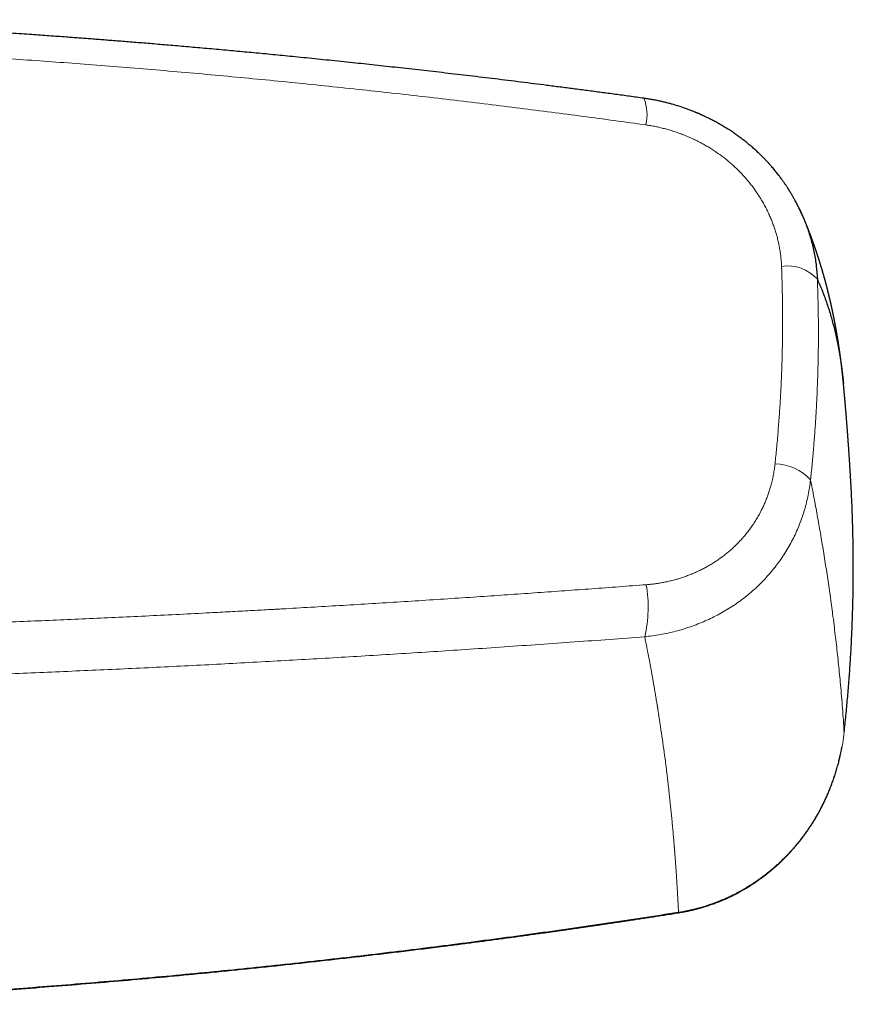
# Model space of a CAD drawing. Header units: millimetres. Extents: x 8 to 932, y 12 to 523.
# Tile 32 of 53: x 520 to 575, y 440 to 505. Entities that reach past the tile are written whole.
import ezdxf

# ---------------------------------------------------------------- set-up
doc = ezdxf.new("R2010")
doc.units = ezdxf.units.MM

msp = doc.modelspace()

# ---------------------------------------------------------------- linework, layer by layer
at = {"color": 252, "linetype": 'Continuous', "lineweight": 0}
msp.add_line((571.642, 492.103), (571.66, 492.057), dxfattribs=at)
at = {"color": 7, "linetype": 'Continuous', "lineweight": 30}
for p, q in [((571.667, 492.046), (571.662, 492.058)), ((574.371, 480.948), (574.371, 480.946))]:
    msp.add_line(p, q, dxfattribs=at)
at = {"color": 7, "linetype": 'Continuous', "lineweight": 30, "flags": 128}
msp.add_lwpolyline([(574.419, 457.827), (574.42, 457.826), (574.417, 457.826), (574.413, 457.826)], dxfattribs=at)
at = {"color": 252, "linetype": 'Continuous', "lineweight": 0, "flags": 128}
msp.add_lwpolyline([(563.432, 445.9), (563.435, 445.886), (563.437, 445.876), (563.439, 445.869), (563.44, 445.865), (563.441, 445.865), (563.441, 445.865)], dxfattribs=at)
at = {"color": 252, "linetype": 'Continuous', "lineweight": 0}
for centre, radius, start, end in [((558.51, 498.773), 2.837, 346.00456, 22.38238), ((570.655, 486.063), 2.678, 42.16748, 98.35571), ((569.805, 472.405), 3.211, 42.0702, 89.48441), ((552.629, 466.142), 8.789, 346.95146, 9.60707)]:
    msp.add_arc(centre, radius, start, end, dxfattribs=at)
at = {"color": 7, "linetype": 'Continuous', "lineweight": 30}
for points, knots in [([(561.134, 499.854), (560.816, 499.897), (560.185, 499.984), (559.242, 500.112), (558.31, 500.238), (557.388, 500.36), (556.481, 500.479), (555.589, 500.594), (554.713, 500.707), (553.846, 500.816), (552.983, 500.924), (552.125, 501.031), (551.271, 501.135), (550.428, 501.237), (549.594, 501.336), (548.771, 501.433), (547.959, 501.528), (547.156, 501.62), (546.364, 501.711), (545.582, 501.799), (544.811, 501.884), (544.05, 501.968), (543.3, 502.049), (542.56, 502.129), (541.806, 502.209), (541.04, 502.289), (540.262, 502.37), (539.497, 502.448), (538.744, 502.524), (538.026, 502.595), (537.342, 502.663), (536.691, 502.726), (536.05, 502.788), (535.42, 502.848), (534.801, 502.906), (534.192, 502.963), (533.574, 503.02), (532.948, 503.077), (532.315, 503.134), (531.694, 503.189), (531.086, 503.243), (530.492, 503.294), (529.909, 503.344), (529.34, 503.393), (528.784, 503.44), (528.24, 503.485), (527.713, 503.528), (527.201, 503.57), (526.704, 503.61), (526.22, 503.648), (525.76, 503.684), (525.323, 503.719), (524.905, 503.751), (524.491, 503.783), (524.078, 503.814), (523.664, 503.845), (523.25, 503.876), (522.592, 503.925), (521.689, 503.99), (520.467, 504.077), (519.166, 504.166), (517.786, 504.257), (516.242, 504.356), (514.532, 504.461), (512.654, 504.57), (510.765, 504.673), (508.962, 504.766), (507.245, 504.85), (505.616, 504.925), (503.983, 504.995), (502.878, 505.041), (502.318, 505.062), (502.303, 505.062)], [0, 0, 0, 0, 0.016357, 0.032534, 0.048532, 0.064351, 0.07999, 0.095174, 0.110185, 0.125023, 0.139687, 0.154472, 0.169076, 0.1835, 0.197743, 0.211805, 0.225686, 0.239386, 0.252906, 0.266244, 0.279402, 0.292379, 0.305174, 0.317789, 0.330223, 0.343691, 0.35694, 0.36997, 0.382781, 0.395373, 0.40663, 0.417705, 0.4286, 0.439313, 0.449846, 0.460197, 0.470366, 0.481344, 0.492102, 0.502641, 0.512961, 0.523061, 0.532942, 0.542604, 0.552046, 0.561269, 0.570272, 0.578902, 0.587319, 0.595525, 0.60352, 0.610731, 0.617768, 0.624763, 0.631767, 0.638781, 0.645804, 0.652837, 0.672224, 0.691683, 0.71494, 0.738297, 0.761755, 0.793328, 0.825081, 0.857014, 0.889126, 0.916512, 0.944028, 0.97164, 0.999257, 1, 1, 1, 1]), ([(571.662, 492.058), (571.624, 492.144), (571.546, 492.321), (571.42, 492.586), (571.285, 492.855), (571.173, 493.066), (571.089, 493.217), (571.037, 493.308), (570.988, 493.393), (570.943, 493.471), (570.901, 493.54), (570.864, 493.601), (570.832, 493.655), (570.803, 493.701), (570.779, 493.74), (570.759, 493.772), (570.742, 493.799), (570.726, 493.824), (570.71, 493.849), (570.692, 493.877), (570.667, 493.915), (570.634, 493.967), (570.59, 494.033), (570.542, 494.105), (570.49, 494.182), (570.433, 494.264), (570.371, 494.352), (570.305, 494.445), (570.235, 494.542), (570.16, 494.642), (570.082, 494.745), (569.999, 494.852), (569.912, 494.962), (569.82, 495.075), (569.723, 495.191), (569.641, 495.288), (569.577, 495.361), (569.535, 495.409), (569.5, 495.449), (569.471, 495.481), (569.449, 495.505), (569.433, 495.524), (569.42, 495.538), (569.407, 495.552), (569.385, 495.576), (569.353, 495.611), (569.307, 495.66), (569.254, 495.717), (569.193, 495.782), (569.124, 495.853), (569.047, 495.932), (568.961, 496.018), (568.871, 496.107), (568.776, 496.198), (568.678, 496.291), (568.574, 496.387), (568.466, 496.485), (568.356, 496.582), (568.244, 496.679), (568.093, 496.806), (567.901, 496.963), (567.664, 497.147), (567.419, 497.329), (567.165, 497.509), (566.902, 497.687), (566.63, 497.861), (566.395, 498.004), (566.201, 498.117), (566.053, 498.201), (565.909, 498.28), (565.772, 498.354), (565.643, 498.421), (565.525, 498.481), (565.418, 498.535), (565.321, 498.582), (565.232, 498.625), (565.152, 498.662), (565.079, 498.696), (565.015, 498.726), (564.958, 498.751), (564.909, 498.773), (564.864, 498.793), (564.818, 498.813), (564.767, 498.835), (564.714, 498.858), (564.658, 498.882), (564.6, 498.906), (564.536, 498.933), (564.465, 498.962), (564.384, 498.994), (564.293, 499.03), (564.192, 499.069), (564.08, 499.111), (563.959, 499.155), (563.826, 499.203), (563.683, 499.252), (563.531, 499.302), (563.368, 499.354), (563.197, 499.406), (563.014, 499.459), (562.82, 499.513), (562.613, 499.566), (562.394, 499.62), (562.164, 499.672), (561.923, 499.722), (561.67, 499.769), (561.406, 499.814), (561.226, 499.84), (561.134, 499.854)], [0, 0, 0, 0, 0.020727, 0.042709, 0.065005, 0.087624, 0.095665, 0.103592, 0.110905, 0.117568, 0.123581, 0.128853, 0.133498, 0.137516, 0.140906, 0.143708, 0.145888, 0.147977, 0.150189, 0.152597, 0.15534, 0.160335, 0.166167, 0.172836, 0.179497, 0.186826, 0.194792, 0.203185, 0.211961, 0.221119, 0.230662, 0.240588, 0.250897, 0.26159, 0.272668, 0.284043, 0.289439, 0.294088, 0.297991, 0.301147, 0.303557, 0.305196, 0.30651, 0.30789, 0.309338, 0.31348, 0.318397, 0.324102, 0.330594, 0.337876, 0.345945, 0.354794, 0.364421, 0.373727, 0.383658, 0.394111, 0.40471, 0.41542, 0.426241, 0.437174, 0.458571, 0.480384, 0.502612, 0.525258, 0.548321, 0.571804, 0.595706, 0.608139, 0.620675, 0.632767, 0.644082, 0.654624, 0.664392, 0.672893, 0.680709, 0.687838, 0.694282, 0.700041, 0.705272, 0.709771, 0.713544, 0.717033, 0.720553, 0.724458, 0.729062, 0.733168, 0.737706, 0.742674, 0.74821, 0.754527, 0.761626, 0.769508, 0.778152, 0.787574, 0.797775, 0.808753, 0.820509, 0.832812, 0.845866, 0.859669, 0.874221, 0.889844, 0.906248, 0.923434, 0.941401, 0.96015, 0.979683, 1, 1, 1, 1]), ([(574.371, 480.949), (574.37, 480.962), (574.367, 480.984), (574.365, 481.014), (574.362, 481.038), (574.361, 481.057), (574.359, 481.078), (574.356, 481.102), (574.353, 481.131), (574.35, 481.163), (574.347, 481.199), (574.343, 481.237), (574.339, 481.271), (574.336, 481.304), (574.333, 481.337), (574.329, 481.371), (574.325, 481.408), (574.321, 481.448), (574.317, 481.488), (574.313, 481.527), (574.309, 481.562), (574.306, 481.593), (574.303, 481.622), (574.3, 481.652), (574.296, 481.684), (574.292, 481.717), (574.288, 481.753), (574.284, 481.788), (574.281, 481.822), (574.277, 481.854), (574.274, 481.884), (574.27, 481.915), (574.266, 481.948), (574.262, 481.983), (574.258, 482.016), (574.255, 482.047), (574.252, 482.072), (574.249, 482.095), (574.246, 482.116), (574.244, 482.134), (574.242, 482.151), (574.24, 482.17), (574.237, 482.191), (574.234, 482.215), (574.231, 482.241), (574.228, 482.27), (574.224, 482.302), (574.22, 482.335), (574.215, 482.369), (574.212, 482.397), (574.209, 482.42), (574.206, 482.439), (574.204, 482.458), (574.202, 482.478), (574.199, 482.5), (574.196, 482.524), (574.192, 482.552), (574.188, 482.58), (574.185, 482.608), (574.181, 482.635), (574.178, 482.661), (574.174, 482.688), (574.17, 482.715), (574.167, 482.743), (574.163, 482.769), (574.16, 482.795), (574.156, 482.82), (574.153, 482.845), (574.149, 482.871), (574.145, 482.9), (574.141, 482.929), (574.137, 482.956), (574.133, 482.986), (574.129, 483.019), (574.124, 483.053), (574.119, 483.086), (574.114, 483.118), (574.11, 483.152), (574.104, 483.189), (574.099, 483.225), (574.094, 483.26), (574.089, 483.296), (574.083, 483.331), (574.078, 483.367), (574.072, 483.405), (574.066, 483.444), (574.061, 483.482), (574.055, 483.52), (574.05, 483.554), (574.045, 483.586), (574.04, 483.616), (574.036, 483.642), (574.032, 483.667), (574.028, 483.69), (574.025, 483.714), (574.021, 483.739), (574.016, 483.766), (574.012, 483.796), (574.007, 483.826), (574.002, 483.855), (573.998, 483.881), (573.994, 483.905), (573.99, 483.927), (573.987, 483.949), (573.983, 483.97), (573.98, 483.992), (573.976, 484.016), (573.971, 484.042), (573.966, 484.071), (573.961, 484.103), (573.956, 484.133), (573.95, 484.167), (573.944, 484.202), (573.938, 484.24), (573.932, 484.276), (573.925, 484.312), (573.919, 484.348), (573.912, 484.387), (573.905, 484.426), (573.899, 484.464), (573.892, 484.5), (573.887, 484.531), (573.882, 484.558), (573.877, 484.584), (573.872, 484.611), (573.867, 484.641), (573.861, 484.672), (573.855, 484.706), (573.849, 484.738), (573.844, 484.766), (573.839, 484.79), (573.835, 484.812), (573.831, 484.833), (573.828, 484.853), (573.824, 484.874), (573.82, 484.894), (573.816, 484.916), (573.811, 484.938), (573.807, 484.963), (573.802, 484.989), (573.797, 485.016), (573.792, 485.041), (573.787, 485.066), (573.782, 485.094), (573.775, 485.126), (573.768, 485.162), (573.761, 485.198), (573.754, 485.237), (573.746, 485.274), (573.739, 485.311), (573.732, 485.345), (573.725, 485.378), (573.719, 485.408), (573.714, 485.435), (573.709, 485.459), (573.704, 485.482), (573.699, 485.506), (573.694, 485.53), (573.689, 485.556), (573.683, 485.584), (573.677, 485.614), (573.671, 485.642), (573.665, 485.669), (573.66, 485.694), (573.654, 485.722), (573.647, 485.754), (573.64, 485.789), (573.632, 485.826), (573.624, 485.865), (573.615, 485.903), (573.607, 485.94), (573.6, 485.974), (573.593, 486.005), (573.586, 486.035), (573.581, 486.061), (573.575, 486.085), (573.57, 486.108), (573.565, 486.132), (573.559, 486.156), (573.553, 486.183), (573.546, 486.214), (573.539, 486.248), (573.531, 486.282), (573.524, 486.314), (573.517, 486.343), (573.511, 486.371), (573.504, 486.399), (573.498, 486.427), (573.491, 486.457), (573.484, 486.487), (573.477, 486.517), (573.47, 486.546), (573.463, 486.574), (573.457, 486.601), (573.451, 486.627), (573.445, 486.652), (573.439, 486.678), (573.433, 486.702), (573.427, 486.725), (573.422, 486.747), (573.417, 486.768), (573.411, 486.791), (573.404, 486.82), (573.396, 486.852), (573.388, 486.887), (573.38, 486.92), (573.372, 486.95), (573.365, 486.978), (573.359, 487.004), (573.353, 487.03), (573.346, 487.055), (573.34, 487.082), (573.332, 487.11), (573.324, 487.144), (573.314, 487.181), (573.304, 487.221), (573.295, 487.257), (573.286, 487.29), (573.278, 487.322), (573.27, 487.354), (573.262, 487.383), (573.255, 487.411), (573.249, 487.436), (573.242, 487.462), (573.235, 487.489), (573.227, 487.517), (573.221, 487.542), (573.215, 487.565), (573.209, 487.585), (573.204, 487.603), (573.199, 487.621), (573.195, 487.64), (573.189, 487.659), (573.184, 487.678), (573.179, 487.698), (573.173, 487.72), (573.166, 487.745), (573.158, 487.773), (573.151, 487.802), (573.142, 487.832), (573.134, 487.862), (573.126, 487.892), (573.119, 487.918), (573.112, 487.943), (573.105, 487.967), (573.098, 487.992), (573.091, 488.016), (573.084, 488.041), (573.076, 488.071), (573.066, 488.105), (573.056, 488.142), (573.045, 488.178), (573.036, 488.212), (573.027, 488.243), (573.019, 488.271), (573.011, 488.297), (573.004, 488.322), (572.997, 488.347), (572.989, 488.374), (572.98, 488.404), (572.971, 488.435), (572.961, 488.47), (572.95, 488.507), (572.938, 488.545), (572.928, 488.581), (572.918, 488.614), (572.908, 488.647), (572.898, 488.681), (572.887, 488.716), (572.875, 488.755), (572.863, 488.794), (572.852, 488.832), (572.841, 488.868), (572.83, 488.902), (572.819, 488.937), (572.808, 488.972), (572.797, 489.009), (572.785, 489.045), (572.775, 489.079), (572.765, 489.11), (572.755, 489.141), (572.746, 489.169), (572.738, 489.196), (572.73, 489.221), (572.721, 489.248), (572.711, 489.279), (572.7, 489.314), (572.687, 489.351), (572.676, 489.388), (572.664, 489.422), (572.654, 489.453), (572.644, 489.483), (572.635, 489.51), (572.627, 489.536), (572.619, 489.561), (572.61, 489.588), (572.599, 489.619), (572.587, 489.655), (572.575, 489.692), (572.561, 489.733), (572.547, 489.775), (572.533, 489.816), (572.52, 489.854), (572.507, 489.889), (572.496, 489.924), (572.484, 489.958), (572.472, 489.991), (572.461, 490.024), (572.45, 490.056), (572.438, 490.09), (572.426, 490.124), (572.414, 490.156), (572.404, 490.187), (572.394, 490.215), (572.384, 490.241), (572.375, 490.266), (572.367, 490.29), (572.358, 490.314), (572.349, 490.34), (572.339, 490.367), (572.328, 490.397), (572.316, 490.43), (572.304, 490.464), (572.291, 490.498), (572.28, 490.529), (572.269, 490.558), (572.259, 490.586), (572.25, 490.61), (572.242, 490.631), (572.235, 490.649), (572.228, 490.669), (572.22, 490.691), (572.21, 490.716), (572.2, 490.743), (572.189, 490.773), (572.178, 490.804), (572.166, 490.833), (572.156, 490.86), (572.147, 490.884), (572.138, 490.907), (572.129, 490.931), (572.119, 490.958), (572.107, 490.989), (572.093, 491.025), (572.078, 491.065), (572.062, 491.106), (572.046, 491.147), (572.031, 491.185), (572.017, 491.221), (572.003, 491.255), (571.99, 491.288), (571.976, 491.322), (571.964, 491.354), (571.952, 491.384), (571.94, 491.412), (571.928, 491.443), (571.916, 491.473), (571.904, 491.503), (571.893, 491.531), (571.882, 491.557), (571.871, 491.584), (571.859, 491.612), (571.848, 491.639), (571.837, 491.667), (571.825, 491.695), (571.813, 491.725), (571.799, 491.757), (571.786, 491.79), (571.772, 491.823), (571.758, 491.857), (571.744, 491.891), (571.729, 491.926), (571.715, 491.957), (571.703, 491.986), (571.692, 492.012), (571.681, 492.039), (571.669, 492.067), (571.656, 492.097), (571.642, 492.129), (571.628, 492.162), (571.614, 492.194), (571.601, 492.224), (571.589, 492.252), (571.577, 492.279), (571.565, 492.306), (571.556, 492.327), (571.549, 492.343), (571.544, 492.354), (571.539, 492.365), (571.533, 492.379), (571.525, 492.396), (571.517, 492.416), (571.507, 492.438), (571.5, 492.454), (571.496, 492.463)], [0, 0, 0, 0, 0.002623, 0.004827, 0.006614, 0.008057, 0.00958, 0.011801, 0.014246, 0.016716, 0.02001, 0.023206, 0.026102, 0.02878, 0.031453, 0.034306, 0.037436, 0.040704, 0.044197, 0.04759, 0.050596, 0.052979, 0.055364, 0.057862, 0.060535, 0.063364, 0.066326, 0.069403, 0.072266, 0.074909, 0.077406, 0.079923, 0.082642, 0.085613, 0.088884, 0.091038, 0.093248, 0.09524, 0.096984, 0.098482, 0.099879, 0.10127, 0.103172, 0.105167, 0.107359, 0.109756, 0.112423, 0.115372, 0.118293, 0.120813, 0.122519, 0.124124, 0.125681, 0.127192, 0.129155, 0.131244, 0.133487, 0.136051, 0.13831, 0.140683, 0.142875, 0.144866, 0.147408, 0.149747, 0.151915, 0.154093, 0.156333, 0.158243, 0.160459, 0.162972, 0.165474, 0.167805, 0.169966, 0.173108, 0.175985, 0.178781, 0.181351, 0.184241, 0.187409, 0.190522, 0.193532, 0.196382, 0.199516, 0.202512, 0.205566, 0.208894, 0.212473, 0.215412, 0.218428, 0.221207, 0.223676, 0.22603, 0.227903, 0.229838, 0.231869, 0.234003, 0.236316, 0.238834, 0.241501, 0.243944, 0.246189, 0.24817, 0.250062, 0.251875, 0.25368, 0.25555, 0.257495, 0.259703, 0.262242, 0.265028, 0.267658, 0.270084, 0.273567, 0.27675, 0.279832, 0.282658, 0.285824, 0.289212, 0.292578, 0.295881, 0.298907, 0.301664, 0.303803, 0.305979, 0.308304, 0.310789, 0.313475, 0.316384, 0.319362, 0.321674, 0.323689, 0.325518, 0.327291, 0.329006, 0.330731, 0.332509, 0.334347, 0.336197, 0.338288, 0.340616, 0.342949, 0.345154, 0.347232, 0.349194, 0.352429, 0.355433, 0.358447, 0.361702, 0.365238, 0.36814, 0.37114, 0.374024, 0.376601, 0.378963, 0.380925, 0.382897, 0.384908, 0.386961, 0.38917, 0.391645, 0.394206, 0.396698, 0.399007, 0.40114, 0.403166, 0.406261, 0.409257, 0.412321, 0.4157, 0.419331, 0.422263, 0.425234, 0.427979, 0.430439, 0.432792, 0.434754, 0.436735, 0.438744, 0.440807, 0.443106, 0.445674, 0.448855, 0.451803, 0.454511, 0.457043, 0.459452, 0.461806, 0.464177, 0.46676, 0.469608, 0.471991, 0.474471, 0.477036, 0.479422, 0.481518, 0.483779, 0.485938, 0.488046, 0.490168, 0.491867, 0.493636, 0.495664, 0.497972, 0.501097, 0.504114, 0.506992, 0.509639, 0.512028, 0.514293, 0.516428, 0.518621, 0.520919, 0.523341, 0.525986, 0.529671, 0.533158, 0.536246, 0.53913, 0.541882, 0.544606, 0.54744, 0.549489, 0.551696, 0.554005, 0.556384, 0.55883, 0.561127, 0.563059, 0.564763, 0.566355, 0.567918, 0.569453, 0.571149, 0.57285, 0.574557, 0.576441, 0.578637, 0.581135, 0.583699, 0.586221, 0.589023, 0.591584, 0.59387, 0.596005, 0.598141, 0.600243, 0.602359, 0.604509, 0.606905, 0.610148, 0.613496, 0.616662, 0.619616, 0.622308, 0.624812, 0.626952, 0.629122, 0.631372, 0.633713, 0.636263, 0.639052, 0.641915, 0.645548, 0.648862, 0.651925, 0.654869, 0.657621, 0.660549, 0.663694, 0.667136, 0.670769, 0.674098, 0.67711, 0.680234, 0.683234, 0.686251, 0.689493, 0.693027, 0.695744, 0.698605, 0.701328, 0.703817, 0.706126, 0.708356, 0.710514, 0.713457, 0.71648, 0.719775, 0.723355, 0.726144, 0.728965, 0.731572, 0.733964, 0.736241, 0.738437, 0.740579, 0.743526, 0.746618, 0.749948, 0.753583, 0.75754, 0.761212, 0.764555, 0.767677, 0.770681, 0.773705, 0.776868, 0.779526, 0.782437, 0.785573, 0.788619, 0.791499, 0.794193, 0.79669, 0.799074, 0.801215, 0.803363, 0.805524, 0.807733, 0.810186, 0.812912, 0.815739, 0.81897, 0.822061, 0.824844, 0.827367, 0.829865, 0.832324, 0.833923, 0.835476, 0.837187, 0.839192, 0.84149, 0.843956, 0.846422, 0.849507, 0.852216, 0.854492, 0.856566, 0.858673, 0.86081, 0.862951, 0.865955, 0.869256, 0.872838, 0.876621, 0.88041, 0.883838, 0.887031, 0.890065, 0.893069, 0.896102, 0.899203, 0.901605, 0.904246, 0.907041, 0.909809, 0.912533, 0.915075, 0.917384, 0.919794, 0.922344, 0.924906, 0.927321, 0.929837, 0.932612, 0.935574, 0.938596, 0.941625, 0.944434, 0.947769, 0.950944, 0.954033, 0.95639, 0.958765, 0.961173, 0.9637, 0.966503, 0.969483, 0.97248, 0.975461, 0.97823, 0.980709, 0.983086, 0.985606, 0.988108, 0.989051, 0.989971, 0.990988, 0.992267, 0.993807, 0.99561, 0.997674, 1, 1, 1, 1]), ([(571.66, 492.057), (571.765, 491.803), (571.983, 491.275), (572.239, 490.451), (572.442, 489.595), (572.583, 488.73), (572.621, 488.15), (572.64, 487.86)], [0, 0, 0, 0, 0.188411, 0.391629, 0.594625, 0.797403, 1, 1, 1, 1]), ([(572.64, 487.86), (572.697, 487.73), (572.812, 487.469), (572.974, 487.069), (573.129, 486.662), (573.276, 486.248), (573.415, 485.826), (573.54, 485.414), (573.653, 485.014), (573.755, 484.624), (573.842, 484.264), (573.899, 484.008), (573.927, 483.881), (573.933, 483.85), (573.935, 483.841), (573.937, 483.831), (573.939, 483.822), (573.941, 483.812), (573.945, 483.792), (573.952, 483.762), (573.963, 483.711), (573.975, 483.648), (573.99, 483.574), (574.006, 483.497), (574.021, 483.418), (574.036, 483.337), (574.052, 483.257), (574.066, 483.176), (574.081, 483.093), (574.097, 483.008), (574.112, 482.916), (574.129, 482.819), (574.141, 482.746), (574.148, 482.701), (574.151, 482.683), (574.154, 482.664), (574.157, 482.643), (574.161, 482.622), (574.166, 482.592), (574.172, 482.553), (574.181, 482.494), (574.191, 482.427), (574.202, 482.351), (574.213, 482.278), (574.223, 482.208), (574.232, 482.141), (574.241, 482.078), (574.249, 482.02), (574.256, 481.966), (574.263, 481.914), (574.269, 481.865), (574.275, 481.819), (574.281, 481.774), (574.286, 481.732), (574.291, 481.693), (574.295, 481.657), (574.299, 481.625), (574.302, 481.597), (574.305, 481.573), (574.307, 481.552), (574.309, 481.538), (574.31, 481.529), (574.311, 481.521), (574.312, 481.509), (574.314, 481.494), (574.316, 481.478), (574.318, 481.462), (574.319, 481.447), (574.325, 481.395), (574.335, 481.307), (574.348, 481.185), (574.36, 481.066), (574.367, 480.988), (574.371, 480.95)], [0, 0, 0, 0, 0.064432, 0.128878, 0.193337, 0.257811, 0.322301, 0.386805, 0.443583, 0.500373, 0.557177, 0.599175, 0.609525, 0.61088, 0.612235, 0.613591, 0.614946, 0.616301, 0.617512, 0.623288, 0.62921, 0.639138, 0.649454, 0.660156, 0.671247, 0.682724, 0.693471, 0.704537, 0.715921, 0.727625, 0.739647, 0.75324, 0.767219, 0.769301, 0.771452, 0.774335, 0.777191, 0.780021, 0.782825, 0.78933, 0.795689, 0.806296, 0.816472, 0.826215, 0.835526, 0.844405, 0.852851, 0.860419, 0.867603, 0.874402, 0.880818, 0.886848, 0.892825, 0.898369, 0.903481, 0.90816, 0.912408, 0.916222, 0.919222, 0.921886, 0.924216, 0.924839, 0.925432, 0.927367, 0.929417, 0.93146, 0.933498, 0.935529, 0.937556, 0.953789, 0.969645, 0.985122, 1, 1, 1, 1]), ([(574.863, 474.408), (574.862, 474.414), (574.86, 474.448), (574.857, 474.508), (574.852, 474.592), (574.847, 474.677), (574.842, 474.765), (574.837, 474.845), (574.833, 474.919), (574.829, 474.985), (574.825, 475.052), (574.821, 475.119), (574.816, 475.19), (574.812, 475.264), (574.807, 475.34), (574.802, 475.416), (574.798, 475.49), (574.793, 475.564), (574.788, 475.638), (574.784, 475.713), (574.779, 475.79), (574.774, 475.866), (574.769, 475.941), (574.764, 476.014), (574.759, 476.087), (574.754, 476.159), (574.749, 476.233), (574.744, 476.311), (574.739, 476.395), (574.733, 476.483), (574.727, 476.571), (574.72, 476.659), (574.715, 476.741), (574.709, 476.817), (574.704, 476.887), (574.7, 476.955), (574.695, 477.018), (574.691, 477.079), (574.685, 477.154), (574.679, 477.246), (574.67, 477.361), (574.661, 477.481), (574.652, 477.607), (574.643, 477.733), (574.634, 477.842), (574.627, 477.934), (574.622, 478.009), (574.616, 478.081), (574.61, 478.156), (574.604, 478.235), (574.598, 478.318), (574.591, 478.404), (574.584, 478.486), (574.578, 478.567), (574.572, 478.643), (574.566, 478.716), (574.56, 478.784), (574.555, 478.849), (574.55, 478.914), (574.544, 478.982), (574.538, 479.055), (574.532, 479.132), (574.525, 479.211), (574.518, 479.289), (574.512, 479.367), (574.506, 479.441), (574.5, 479.51), (574.494, 479.576), (574.488, 479.642), (574.483, 479.701), (574.479, 479.755), (574.474, 479.802), (574.47, 479.852), (574.465, 479.907), (574.46, 479.97), (574.454, 480.04), (574.448, 480.106), (574.442, 480.167), (574.437, 480.224), (574.432, 480.28), (574.427, 480.338), (574.421, 480.407), (574.414, 480.486), (574.406, 480.573), (574.398, 480.66), (574.39, 480.742), (574.383, 480.813), (574.378, 480.871), (574.374, 480.913), (574.372, 480.938), (574.371, 480.946)], [0, 0, 0, 0, 0.002777, 0.015783, 0.028239, 0.042013, 0.05557, 0.06911, 0.079461, 0.089804, 0.100136, 0.110468, 0.12115, 0.133097, 0.145102, 0.156626, 0.168072, 0.179523, 0.190978, 0.202523, 0.214534, 0.22637, 0.237955, 0.249169, 0.26037, 0.271561, 0.28274, 0.294686, 0.307558, 0.321533, 0.335122, 0.348565, 0.362014, 0.372753, 0.38379, 0.394313, 0.403833, 0.413044, 0.422238, 0.438639, 0.455295, 0.474918, 0.49417, 0.513182, 0.532478, 0.544304, 0.555422, 0.566442, 0.577616, 0.589462, 0.602577, 0.61566, 0.628633, 0.64042, 0.652425, 0.663483, 0.673521, 0.683305, 0.693082, 0.703139, 0.714403, 0.726506, 0.73831, 0.750079, 0.762194, 0.773568, 0.783635, 0.793582, 0.80351, 0.813653, 0.820306, 0.827813, 0.835309, 0.842627, 0.853048, 0.86377, 0.874065, 0.882928, 0.891357, 0.899772, 0.908495, 0.91772, 0.93091, 0.94395, 0.957154, 0.969967, 0.981203, 0.988748, 0.9962, 1, 1, 1, 1]), ([(574.857, 474.501), (574.857, 474.505), (574.857, 474.518), (574.856, 474.539), (574.855, 474.553), (574.855, 474.56)], [0, 0, 0, 0, 0.196725, 0.644806, 1, 1, 1, 1]), ([(574.419, 457.827), (574.459, 458.197), (574.539, 458.938), (574.643, 460.05), (574.735, 461.162), (574.815, 462.274), (574.882, 463.387), (574.935, 464.478), (574.975, 465.548), (575.004, 466.597), (575.021, 467.646), (575.027, 468.695), (575.022, 469.744), (575.006, 470.793), (574.979, 471.842), (574.94, 472.891), (574.901, 473.746), (574.871, 474.252), (574.862, 474.408)], [0, 0, 0, 0, 0.067329, 0.134587, 0.201783, 0.268925, 0.336021, 0.40308, 0.466279, 0.52946, 0.592628, 0.655791, 0.718955, 0.782127, 0.845314, 0.908523, 0.971761, 1, 1, 1, 1]), ([(563.441, 445.865), (563.545, 445.882), (563.751, 445.916), (564.055, 445.976), (564.352, 446.042), (564.641, 446.114), (564.922, 446.192), (565.21, 446.278), (565.506, 446.375), (565.808, 446.482), (566.099, 446.594), (566.381, 446.71), (566.655, 446.831), (566.919, 446.955), (567.174, 447.081), (567.417, 447.209), (567.651, 447.338), (567.875, 447.467), (568.096, 447.601), (568.315, 447.739), (568.53, 447.881), (568.733, 448.021), (568.926, 448.159), (569.107, 448.294), (569.278, 448.426), (569.439, 448.554), (569.591, 448.68), (569.736, 448.802), (569.873, 448.922), (570.001, 449.036), (570.125, 449.15), (570.251, 449.269), (570.381, 449.395), (570.516, 449.529), (570.654, 449.671), (570.797, 449.823), (570.945, 449.985), (571.097, 450.157), (571.253, 450.34), (571.412, 450.534), (571.568, 450.732), (571.721, 450.933), (571.87, 451.137), (572.02, 451.351), (572.17, 451.574), (572.321, 451.808), (572.471, 452.052), (572.615, 452.297), (572.752, 452.541), (572.883, 452.785), (573.012, 453.038), (573.138, 453.299), (573.261, 453.568), (573.381, 453.843), (573.496, 454.126), (573.607, 454.417), (573.715, 454.718), (573.819, 455.03), (573.918, 455.353), (574.012, 455.684), (574.099, 456.025), (574.178, 456.372), (574.234, 456.642), (574.261, 456.796), (574.267, 456.832)], [0, 0, 0, 0, 0.019249, 0.038113, 0.056595, 0.074699, 0.092427, 0.109783, 0.129763, 0.149232, 0.168192, 0.186647, 0.20496, 0.222749, 0.240018, 0.256767, 0.272997, 0.28871, 0.303906, 0.320222, 0.335899, 0.350938, 0.36534, 0.379104, 0.392233, 0.404726, 0.416583, 0.428324, 0.439368, 0.449716, 0.459627, 0.470143, 0.481373, 0.492758, 0.504795, 0.517482, 0.530821, 0.544808, 0.559439, 0.574712, 0.590628, 0.605467, 0.620824, 0.6367, 0.653094, 0.670006, 0.687437, 0.705386, 0.721815, 0.738656, 0.755909, 0.773575, 0.791654, 0.809813, 0.828372, 0.84733, 0.866688, 0.88681, 0.907348, 0.928303, 0.949676, 0.971468, 0.99328, 1, 1, 1, 1]), ([(502.051, 439.794), (502.069, 439.795), (502.225, 439.801), (502.515, 439.813), (502.917, 439.831), (503.309, 439.848), (503.69, 439.865), (504.059, 439.881), (504.418, 439.898), (504.771, 439.914), (505.117, 439.93), (505.458, 439.946), (505.786, 439.962), (506.102, 439.978), (506.406, 439.993), (506.698, 440.007), (506.978, 440.021), (507.245, 440.035), (507.501, 440.048), (507.745, 440.061), (507.976, 440.073), (508.181, 440.084), (508.361, 440.093), (508.518, 440.102), (508.671, 440.11), (508.821, 440.118), (508.972, 440.126), (509.319, 440.145), (509.867, 440.175), (510.617, 440.218), (511.376, 440.262), (512.143, 440.308), (513.426, 440.386), (515.222, 440.5), (517.527, 440.657), (519.887, 440.828), (522.3, 441.014), (524.768, 441.215), (527.235, 441.427), (529.7, 441.65), (532.215, 441.89), (534.778, 442.147), (537.389, 442.421), (539.999, 442.707), (542.608, 443.007), (545.215, 443.319), (547.113, 443.556), (548.302, 443.708), (548.783, 443.769), (549.264, 443.832), (549.745, 443.894), (550.226, 443.958), (550.707, 444.021), (551.185, 444.085), (551.663, 444.149), (552.139, 444.213), (552.612, 444.277), (553.075, 444.341), (553.527, 444.403), (553.969, 444.464), (554.304, 444.511), (554.539, 444.543), (554.68, 444.563), (554.827, 444.584), (554.983, 444.606), (555.147, 444.629), (555.329, 444.655), (555.532, 444.683), (555.756, 444.715), (555.991, 444.749), (556.239, 444.784), (556.5, 444.821), (556.774, 444.861), (557.06, 444.902), (557.357, 444.945), (557.666, 444.99), (557.986, 445.037), (558.318, 445.086), (558.662, 445.137), (559.017, 445.189), (559.384, 445.244), (559.762, 445.3), (560.152, 445.359), (560.554, 445.42), (560.955, 445.481), (561.355, 445.542), (561.753, 445.603), (562.162, 445.666), (562.579, 445.73), (563.007, 445.797), (563.295, 445.842), (563.441, 445.865)], [0, 0, 0, 0, 0.000878, 0.0075862, 0.0141158, 0.0204669, 0.0266394, 0.0326334, 0.0384489, 0.0440859, 0.0498, 0.0553183, 0.0606408, 0.0657675, 0.0706984, 0.0754337, 0.0799732, 0.084317, 0.0884651, 0.0924175, 0.0961743, 0.0997355, 0.1023963, 0.1049363, 0.1073781, 0.1098157, 0.1122596, 0.1147098, 0.1267315, 0.1389013, 0.1512193, 0.1636854, 0.1762591, 0.2136956, 0.2511322, 0.2885688, 0.3286794, 0.3687899, 0.4089003, 0.4490108, 0.4891211, 0.5316622, 0.5742032, 0.6167442, 0.659285, 0.7018258, 0.7443667, 0.7522282, 0.7600897, 0.7679513, 0.7758128, 0.7836744, 0.7915359, 0.7993783, 0.807085, 0.8149923, 0.8227292, 0.8302958, 0.837692, 0.8449178, 0.8519732, 0.854159, 0.8564436, 0.8588595, 0.8614066, 0.8640851, 0.8668949, 0.870375, 0.8740376, 0.8778825, 0.8819099, 0.8862076, 0.8906952, 0.8953728, 0.9002405, 0.9052982, 0.9105459, 0.9159836, 0.9216115, 0.9274294, 0.9334375, 0.9396356, 0.946024, 0.9526025, 0.9593712, 0.965743, 0.9722746, 0.9789661, 0.9858174, 0.9928288, 1, 1, 1, 1])]:
    msp.add_open_spline(points, degree=3, knots=knots, dxfattribs=at)
at = {"color": 252, "linetype": 'Continuous', "lineweight": 0}
for points, knots in [([(506.858, 503.175), (507.574, 503.141), (509.006, 503.071), (511.152, 502.958), (513.298, 502.837), (515.444, 502.708), (517.588, 502.572), (519.731, 502.427), (521.874, 502.275), (524.049, 502.113), (526.257, 501.94), (528.498, 501.756), (530.737, 501.564), (532.975, 501.363), (535.211, 501.154), (537.446, 500.936), (539.678, 500.71), (541.909, 500.476), (544.139, 500.234), (546.366, 499.983), (548.591, 499.724), (550.772, 499.462), (552.908, 499.198), (555, 498.931), (557.09, 498.657), (559.178, 498.377), (560.568, 498.184), (561.263, 498.087)], [0, 0, 0, 0, 0.039203, 0.078408, 0.117613, 0.15682, 0.196028, 0.235236, 0.274444, 0.313652, 0.354728, 0.395803, 0.436877, 0.47795, 0.519023, 0.560094, 0.601163, 0.642231, 0.683297, 0.72436, 0.765421, 0.80648, 0.845189, 0.883896, 0.922601, 0.961302, 1, 1, 1, 1]), ([(570.266, 488.712), (570.26, 488.817), (570.25, 489.027), (570.219, 489.342), (570.178, 489.657), (570.126, 489.971), (570.063, 490.285), (569.99, 490.59), (569.908, 490.886), (569.819, 491.175), (569.721, 491.461), (569.612, 491.744), (569.493, 492.031), (569.361, 492.32), (569.216, 492.611), (569.062, 492.897), (568.898, 493.178), (568.724, 493.454), (568.543, 493.721), (568.357, 493.978), (568.167, 494.225), (567.968, 494.465), (567.762, 494.699), (567.545, 494.932), (567.315, 495.162), (567.072, 495.389), (566.822, 495.609), (566.564, 495.822), (566.299, 496.026), (566.033, 496.218), (565.767, 496.398), (565.502, 496.566), (565.231, 496.727), (564.956, 496.88), (564.669, 497.029), (564.373, 497.172), (564.068, 497.308), (563.758, 497.434), (563.445, 497.551), (563.128, 497.659), (562.813, 497.756), (562.501, 497.842), (562.194, 497.917), (561.885, 497.983), (561.575, 498.041), (561.367, 498.072), (561.263, 498.087)], [0, 0, 0, 0, 0.023408, 0.0468, 0.070205, 0.093647, 0.117155, 0.140592, 0.162586, 0.18456, 0.206534, 0.228531, 0.250573, 0.273963, 0.297284, 0.320562, 0.343825, 0.367099, 0.390541, 0.412645, 0.434684, 0.456681, 0.47866, 0.500647, 0.523942, 0.547223, 0.57052, 0.593862, 0.617277, 0.64057, 0.662419, 0.68427, 0.706145, 0.728066, 0.750055, 0.773308, 0.796533, 0.819755, 0.842999, 0.866291, 0.889702, 0.911775, 0.93382, 0.955858, 0.977911, 1, 1, 1, 1]), ([(569.834, 475.615), (569.87, 475.966), (569.941, 476.668), (570.033, 477.72), (570.114, 478.771), (570.182, 479.821), (570.239, 480.871), (570.282, 481.92), (570.313, 482.939), (570.332, 483.928), (570.339, 484.887), (570.337, 485.845), (570.324, 486.802), (570.301, 487.758), (570.277, 488.394), (570.266, 488.712)], [0, 0, 0, 0, 0.080068, 0.160104, 0.240112, 0.3201, 0.400073, 0.480037, 0.559998, 0.633298, 0.706605, 0.779924, 0.85326, 0.926617, 1, 1, 1, 1]), ([(572.64, 487.86), (572.652, 487.508), (572.678, 486.802), (572.701, 485.743), (572.712, 484.682), (572.71, 483.62), (572.696, 482.557), (572.669, 481.493), (572.631, 480.457), (572.583, 479.451), (572.525, 478.473), (572.457, 477.494), (572.379, 476.515), (572.29, 475.536), (572.222, 474.883), (572.188, 474.556)], [0, 0, 0, 0, 0.080051, 0.160071, 0.240067, 0.320044, 0.400009, 0.479969, 0.559929, 0.633232, 0.706546, 0.779874, 0.853223, 0.926597, 1, 1, 1, 1]), ([(561.294, 467.609), (561.396, 467.617), (561.599, 467.635), (561.902, 467.672), (562.203, 467.717), (562.502, 467.772), (562.799, 467.836), (563.087, 467.907), (563.366, 467.985), (563.637, 468.069), (563.904, 468.16), (564.168, 468.26), (564.435, 468.369), (564.703, 468.488), (564.972, 468.618), (565.235, 468.755), (565.493, 468.901), (565.747, 469.055), (565.992, 469.215), (566.226, 469.379), (566.451, 469.546), (566.669, 469.72), (566.882, 469.901), (567.093, 470.092), (567.302, 470.293), (567.507, 470.505), (567.705, 470.724), (567.895, 470.949), (568.078, 471.18), (568.263, 471.43), (568.447, 471.701), (568.63, 471.993), (568.801, 472.293), (568.953, 472.583), (569.086, 472.863), (569.203, 473.132), (569.311, 473.404), (569.41, 473.68), (569.5, 473.959), (569.586, 474.26), (569.665, 474.581), (569.735, 474.923), (569.793, 475.267), (569.82, 475.499), (569.834, 475.615)], [0, 0, 0, 0, 0.023461, 0.046881, 0.070283, 0.093689, 0.117121, 0.140533, 0.162534, 0.184498, 0.206443, 0.228388, 0.250351, 0.273732, 0.297045, 0.320312, 0.343556, 0.3668, 0.390222, 0.412335, 0.434397, 0.456428, 0.478448, 0.500477, 0.523881, 0.547249, 0.570604, 0.593969, 0.617369, 0.640689, 0.668056, 0.695404, 0.722769, 0.750189, 0.773445, 0.796667, 0.819877, 0.843098, 0.866354, 0.889727, 0.917288, 0.944829, 0.972387, 1, 1, 1, 1]), ([(561.19, 464.158), (561.364, 464.177), (561.711, 464.215), (562.227, 464.297), (562.739, 464.399), (563.245, 464.52), (563.745, 464.661), (564.238, 464.822), (564.724, 465.001), (565.201, 465.2), (565.67, 465.418), (566.128, 465.654), (566.576, 465.908), (567.012, 466.181), (567.436, 466.472), (567.848, 466.781), (568.245, 467.107), (568.628, 467.45), (568.995, 467.81), (569.345, 468.184), (569.676, 468.572), (569.989, 468.972), (570.284, 469.386), (570.559, 469.81), (570.815, 470.246), (571.051, 470.693), (571.267, 471.148), (571.463, 471.613), (571.638, 472.087), (571.792, 472.568), (571.925, 473.056), (572.036, 473.551), (572.126, 474.051), (572.168, 474.388), (572.188, 474.556)], [0, 0, 0, 0, 0.03103, 0.062059, 0.093091, 0.12413, 0.155179, 0.186241, 0.21732, 0.24842, 0.279544, 0.310698, 0.341887, 0.373119, 0.404403, 0.435747, 0.467165, 0.498669, 0.530181, 0.56162, 0.592999, 0.62433, 0.655623, 0.686887, 0.718133, 0.749369, 0.780604, 0.811847, 0.843106, 0.874391, 0.905712, 0.937079, 0.968504, 1, 1, 1, 1]), ([(572.188, 474.556), (572.226, 474.363), (572.303, 473.974), (572.415, 473.389), (572.525, 472.8), (572.634, 472.206), (572.741, 471.611), (572.844, 471.016), (572.946, 470.419), (573.045, 469.819), (573.142, 469.214), (573.237, 468.606), (573.33, 467.994), (573.42, 467.378), (573.486, 466.915), (573.529, 466.605), (573.551, 466.448), (573.572, 466.292), (573.593, 466.135), (573.614, 465.98), (573.634, 465.833), (573.679, 465.485), (573.745, 464.969), (573.829, 464.281), (573.906, 463.626), (573.979, 462.968), (574.049, 462.308), (574.115, 461.646), (574.181, 460.941), (574.247, 460.195), (574.31, 459.406), (574.368, 458.616), (574.402, 458.09), (574.419, 457.827)], [0, 0, 0, 0, 0.0323252, 0.0650755, 0.0982503, 0.1318492, 0.1658716, 0.199698, 0.2339318, 0.2685723, 0.3036192, 0.3390717, 0.3749293, 0.4111914, 0.4478575, 0.4571399, 0.4664478, 0.4757811, 0.48514, 0.4945243, 0.503418, 0.5116124, 0.5569905, 0.5964735, 0.6363425, 0.6765968, 0.7172355, 0.7582581, 0.7996637, 0.8489541, 0.8987743, 0.9491234, 1, 1, 1, 1]), ([(512.748, 464.906), (513.39, 464.928), (514.674, 464.972), (516.603, 465.042), (518.536, 465.116), (520.475, 465.193), (522.419, 465.275), (524.367, 465.36), (526.338, 465.45), (528.332, 465.544), (530.348, 465.643), (532.139, 465.735), (533.705, 465.817), (534.99, 465.886), (535.881, 465.935), (536.378, 465.963), (536.532, 465.971), (536.687, 465.98), (536.842, 465.989), (536.997, 465.997), (537.731, 466.039), (539.047, 466.114), (540.947, 466.225), (542.853, 466.341), (544.766, 466.459), (546.686, 466.581), (548.612, 466.707), (550.492, 466.832), (552.323, 466.958), (554.107, 467.082), (555.896, 467.209), (557.691, 467.339), (559.491, 467.472), (560.692, 467.563), (561.294, 467.609)], [0, 0, 0, 0, 0.039269, 0.078661, 0.118177, 0.157818, 0.197585, 0.23748, 0.277504, 0.318731, 0.360097, 0.401603, 0.429074, 0.456608, 0.48089, 0.484073, 0.487257, 0.490442, 0.493628, 0.496815, 0.500002, 0.53898, 0.578131, 0.617456, 0.656957, 0.696635, 0.736492, 0.776528, 0.813387, 0.850399, 0.887565, 0.924887, 0.962365, 1, 1, 1, 1]), ([(500.518, 461.143), (501.237, 461.159), (502.674, 461.19), (504.829, 461.243), (506.982, 461.3), (509.132, 461.362), (511.269, 461.428), (513.39, 461.498), (515.497, 461.571), (517.603, 461.649), (519.72, 461.732), (521.851, 461.819), (523.993, 461.911), (526.134, 462.008), (528.273, 462.108), (530.41, 462.213), (532.546, 462.321), (534.679, 462.434), (536.811, 462.551), (538.941, 462.671), (541.068, 462.795), (543.194, 462.923), (545.319, 463.055), (547.441, 463.19), (549.632, 463.334), (551.892, 463.487), (554.22, 463.648), (556.546, 463.814), (558.87, 463.983), (560.417, 464.1), (561.19, 464.158)], [0, 0, 0, 0, 0.03521, 0.070403, 0.10558, 0.140743, 0.175893, 0.210403, 0.244903, 0.279394, 0.313877, 0.349056, 0.384229, 0.419397, 0.454562, 0.489724, 0.524885, 0.560045, 0.595206, 0.63037, 0.665537, 0.700708, 0.735885, 0.771068, 0.80626, 0.84498, 0.883713, 0.92246, 0.961222, 1, 1, 1, 1]), ([(561.19, 464.158), (561.204, 464.092), (561.231, 463.96), (561.271, 463.759), (561.312, 463.554), (561.353, 463.346), (561.394, 463.134), (561.436, 462.917), (561.478, 462.697), (561.521, 462.47), (561.565, 462.234), (561.61, 461.991), (561.655, 461.744), (561.701, 461.493), (561.746, 461.238), (561.789, 460.992), (561.83, 460.757), (561.868, 460.533), (561.907, 460.306), (561.943, 460.086), (561.979, 459.872), (562.004, 459.717), (562.021, 459.612), (562.03, 459.557), (562.039, 459.502), (562.048, 459.448), (562.056, 459.396), (562.092, 459.172), (562.153, 458.777), (562.254, 458.113), (562.365, 457.354), (562.482, 456.502), (562.564, 455.875), (562.615, 455.47), (562.638, 455.284), (562.661, 455.099), (562.683, 454.913), (562.706, 454.723), (562.733, 454.494), (562.764, 454.226), (562.798, 453.924), (562.836, 453.581), (562.877, 453.198), (562.921, 452.776), (562.962, 452.36), (563.002, 451.95), (563.04, 451.546), (563.073, 451.182), (563.102, 450.856), (563.125, 450.58), (563.141, 450.39), (563.15, 450.286), (563.152, 450.259), (563.154, 450.235), (563.156, 450.212), (563.157, 450.19), (563.161, 450.15), (563.165, 450.092), (563.172, 450.015), (563.178, 449.934), (563.185, 449.849), (563.192, 449.761), (563.199, 449.669), (563.206, 449.573), (563.213, 449.476), (563.221, 449.376), (563.228, 449.275), (563.236, 449.17), (563.244, 449.062), (563.252, 448.951), (563.26, 448.829), (563.27, 448.696), (563.279, 448.553), (563.289, 448.404), (563.298, 448.274), (563.305, 448.163), (563.311, 448.074), (563.317, 447.987), (563.322, 447.903), (563.327, 447.82), (563.332, 447.739), (563.338, 447.637), (563.346, 447.515), (563.354, 447.375), (563.362, 447.24), (563.369, 447.11), (563.376, 446.985), (563.383, 446.864), (563.389, 446.747), (563.395, 446.633), (563.401, 446.523), (563.407, 446.414), (563.412, 446.305), (563.418, 446.198), (563.423, 446.094), (563.428, 445.996), (563.431, 445.931), (563.432, 445.9)], [0, 0, 0, 0, 0.010214, 0.020644, 0.031288, 0.042148, 0.053222, 0.064512, 0.076017, 0.087737, 0.100245, 0.11299, 0.12597, 0.139187, 0.152639, 0.166328, 0.178009, 0.189856, 0.20187, 0.214051, 0.224908, 0.235894, 0.238792, 0.2417, 0.244616, 0.247541, 0.250405, 0.252898, 0.283251, 0.313604, 0.359594, 0.405586, 0.451579, 0.461698, 0.471817, 0.481936, 0.492055, 0.502309, 0.513021, 0.52975, 0.546354, 0.562831, 0.58644, 0.609785, 0.632867, 0.655686, 0.678242, 0.700535, 0.716845, 0.733012, 0.747119, 0.748959, 0.750527, 0.751769, 0.753035, 0.754323, 0.755634, 0.759769, 0.764118, 0.768682, 0.77346, 0.778452, 0.78366, 0.789081, 0.794717, 0.800272, 0.806021, 0.811964, 0.8181, 0.82443, 0.830953, 0.838891, 0.847097, 0.855573, 0.864318, 0.869436, 0.874642, 0.879543, 0.884355, 0.889101, 0.89378, 0.898392, 0.906674, 0.914733, 0.922568, 0.929984, 0.937188, 0.944179, 0.950958, 0.957524, 0.963878, 0.97002, 0.97653, 0.982783, 0.988779, 0.994518, 1, 1, 1, 1]), ([(574.419, 457.827), (574.388, 457.587), (574.327, 457.108), (574.19, 456.396), (574.019, 455.692), (573.813, 454.998), (573.571, 454.316), (573.296, 453.647), (572.987, 452.993), (572.644, 452.356), (572.269, 451.738), (571.862, 451.14), (571.423, 450.564), (570.953, 450.011), (570.452, 449.486), (569.923, 448.988), (569.367, 448.521), (568.786, 448.085), (568.181, 447.682), (567.585, 447.331), (567.001, 447.027), (566.434, 446.765), (565.855, 446.532), (565.264, 446.327), (564.663, 446.153), (564.052, 446.006), (563.639, 445.935), (563.432, 445.9)], [0, 0, 0, 0, 0.041614, 0.083202, 0.124767, 0.166312, 0.207839, 0.249351, 0.290854, 0.332352, 0.373856, 0.41538, 0.456941, 0.498562, 0.540222, 0.581886, 0.623558, 0.66524, 0.706936, 0.74865, 0.784425, 0.820224, 0.856057, 0.891934, 0.92787, 0.963884, 1, 1, 1, 1]), ([(563.432, 445.9), (562.635, 445.776), (561.039, 445.527), (558.645, 445.168), (556.249, 444.819), (553.852, 444.482), (551.454, 444.154), (549.055, 443.838), (546.655, 443.533), (544.216, 443.233), (541.738, 442.941), (539.221, 442.655), (536.702, 442.382), (534.182, 442.12), (531.661, 441.87), (529.14, 441.632), (526.616, 441.406), (524.092, 441.192), (521.567, 440.99), (519.04, 440.799), (516.513, 440.62), (514.032, 440.456), (511.599, 440.307), (509.213, 440.17), (506.826, 440.045), (504.438, 439.929), (502.845, 439.861), (502.049, 439.826)], [0, 0, 0, 0, 0.039248, 0.078486, 0.117715, 0.156935, 0.196148, 0.235353, 0.274553, 0.313747, 0.354803, 0.395854, 0.436903, 0.477949, 0.518994, 0.560038, 0.601082, 0.642128, 0.683176, 0.724227, 0.765282, 0.806341, 0.84506, 0.883784, 0.922515, 0.961254, 1, 1, 1, 1])]:
    msp.add_open_spline(points, degree=3, knots=knots, dxfattribs=at)

doc.saveas('drawing.dxf')
